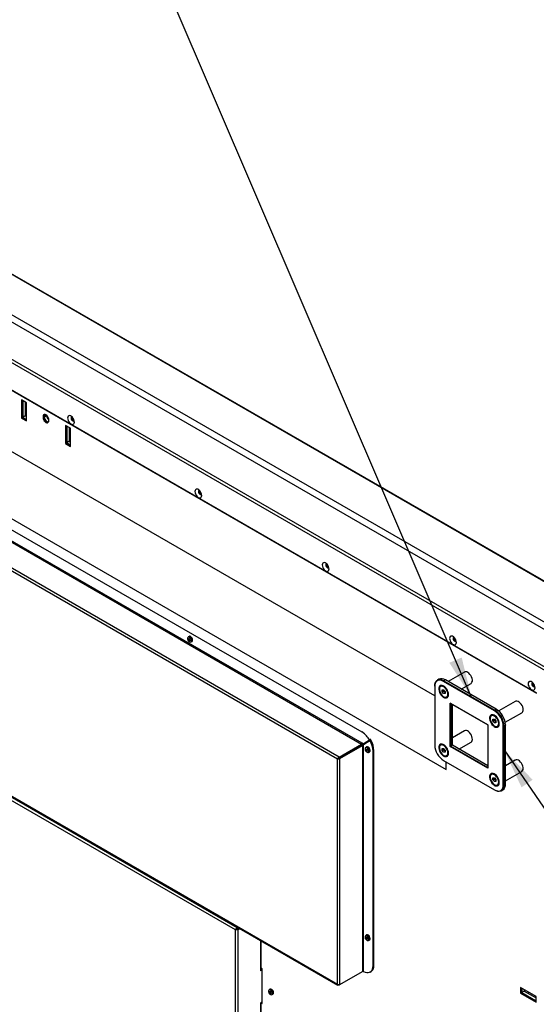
# Model space of a CAD drawing. Header units: millimetres. Extents: x 0 to 844, y -2 to 552.
# Tile 117 of 119: x 695 to 745, y 407 to 503. Entities that reach past the tile are written whole.
import ezdxf

# ---------------------------------------------------------------- set-up
doc = ezdxf.new("R2010")
doc.units = ezdxf.units.MM
doc.styles.get("Standard").update_dxf_attribs({"font": 'GOTHIC.TTF'})
doc.dimstyles.new('SLDDIMSTYLE3', dxfattribs={"dimtxt": 0.18, "dimasz": 3.9624, "dimexe": 0, "dimexo": 0.0625, "dimgap": 0, "dimtad": 0, "dimtih": 1, "dimtoh": 1, "dimdec": 0, "dimrnd": 1e-09, "dimzin": 0, "dimdsep": 46, "dimtxsty": 'STANDARD', "dimsah": 1, "dimcen": 0.09, "dimadec": 0, "dimazin": 0, "dimtfac": 3.9624, "dimtdec": 0, "dimtofl": 0, "dimtmove": 0, "dimatfit": 3, "dimfxl": 1, "dimfrac": 2, "dimtolj": 1, "dimtzin": 0, "dimarcsym": 0})

msp = doc.modelspace()

# ---------------------------------------------------------------- linework, layer by layer
at = {"color": 7, "linetype": 'Continuous', "lineweight": 25}
for p, q in [((754.87, 442.876), (593.019, 536.311)), ((754.914, 442.902), (593.125, 536.3)), ((751.465, 440.911), (589.615, 534.345)), ((750.852, 440.557), (589.451, 533.732)), ((747.723, 438.75), (590.289, 529.635)), ((747.438, 438.586), (590.453, 529.212)), ((745.137, 437.257), (592.755, 525.225)), ((592.79, 525.188), (745.122, 437.248)), ((728.167, 433.453), (609.979, 501.681)), ((609.936, 500.531), (728.124, 432.302)), ((728.167, 432.377), (609.979, 500.605)), ((725.764, 430.835), (607.653, 499.02)), ((725.932, 431.037), (607.744, 499.265)), ((607.652, 477.087), (725.827, 408.866)), ((607.653, 477.148), (725.764, 408.964)), ((735.229, 436.984), (669.159, 475.126)), ((735.229, 436.984), (669.183, 475.112)), ((669.159, 468.593), (736.334, 429.814)), ((695.553, 465.465), (695.058, 465.751)), ((695.058, 465.751), (695.058, 463.996)), ((695.123, 465.714), (695.123, 464.033)), ((695.201, 465.669), (695.193, 465.612)), ((695.246, 465.643), (695.193, 465.612)), ((695.193, 465.612), (695.193, 464.061)), ((695.435, 465.534), (695.435, 464.2)), ((695.553, 463.71), (695.553, 465.465)), ((695.123, 464.033), (695.058, 463.996)), ((695.058, 463.996), (695.553, 463.71)), ((695.123, 464.033), (695.553, 463.784)), ((695.435, 464.2), (695.193, 464.061)), ((695.193, 464.061), (695.553, 463.853)), ((695.435, 464.2), (695.553, 464.132)), ((697.225, 464.187), (697.16, 464.15)), ((697.16, 464.15), (697.16, 464.068)), ((697.225, 464.106), (697.16, 464.068)), ((697.225, 464.187), (697.225, 464.106)), ((697.515, 464.224), (697.273, 464.085)), ((697.273, 464.166), (697.273, 464.085)), ((697.515, 464.261), (697.515, 464.224)), ((697.726, 463.742), (697.726, 463.823)), ((699.991, 463.968), (699.991, 464.102)), ((699.828, 462.998), (699.333, 463.284)), ((699.333, 463.284), (699.333, 461.528)), ((699.397, 463.247), (699.397, 461.565)), ((699.469, 463.205), (699.461, 463.148)), ((699.515, 463.179), (699.461, 463.148)), ((699.461, 463.148), (699.461, 461.597)), ((699.703, 463.07), (699.703, 461.736)), ((699.828, 462.987), (699.826, 462.999)), ((699.828, 461.242), (699.828, 462.998)), ((699.397, 461.565), (699.333, 461.528)), ((699.333, 461.528), (699.828, 461.242)), ((699.397, 461.565), (699.828, 461.317)), ((699.703, 461.736), (699.461, 461.597)), ((699.461, 461.597), (699.828, 461.385)), ((699.703, 461.736), (699.828, 461.664)), ((712.366, 456.824), (712.366, 456.958)), ((724.74, 449.681), (724.74, 449.815)), ((711.25, 442.455), (711.36, 442.474)), ((711.359, 442.763), (711.264, 442.708)), ((711.306, 442.469), (711.362, 442.489)), ((711.357, 442.439), (711.306, 442.409)), ((711.318, 442.337), (711.389, 442.424)), ((711.357, 442.379), (711.403, 442.418)), ((737.114, 442.537), (737.114, 442.671)), ((711.544, 442.223), (711.639, 442.278)), ((735.636, 438.594), (735.492, 438.511)), ((736.271, 438.532), (736.127, 438.448)), ((741.21, 435.68), (736.271, 438.532)), ((738.122, 439.296), (736.534, 438.38)), ((735.229, 437.93), (735.229, 437.889)), ((735.229, 437.889), (735.229, 432.185)), ((735.861, 437.933), (735.799, 437.898)), ((735.949, 437.565), (736.089, 437.581)), ((735.952, 437.374), (735.949, 437.565)), ((736.089, 437.581), (736.232, 437.408)), ((736.127, 438.448), (736.092, 438.387)), ((741.031, 435.536), (736.092, 438.387)), ((736.106, 437.559), (736.106, 437.56)), ((736.107, 437.464), (736.106, 437.559)), ((736.127, 438.448), (741.066, 435.597)), ((737.804, 437.646), (738.757, 438.196)), ((744.751, 438.129), (744.751, 438.263)), ((736.107, 437.464), (735.952, 437.374)), ((736.095, 437.201), (735.952, 437.374)), ((736.234, 437.281), (736.095, 437.201)), ((736.235, 437.217), (736.095, 437.201)), ((736.179, 437.377), (736.107, 437.464)), ((736.233, 437.311), (736.179, 437.377)), ((736.232, 437.408), (736.235, 437.217)), ((736.384, 436.884), (736.446, 436.92)), ((736.73, 436.286), (740.393, 434.171)), ((736.73, 432.056), (736.73, 436.286)), ((736.801, 436.245), (736.73, 436.286)), ((740.393, 434.171), (736.801, 436.245)), ((736.801, 436.245), (736.801, 432.097)), ((736.945, 432.18), (736.945, 436.162)), ((741.066, 435.597), (741.031, 435.536)), ((741.066, 435.597), (741.21, 435.68)), ((741.246, 435.66), (741.21, 435.68)), ((743.061, 436.445), (741.449, 435.514)), ((740.8, 435.082), (740.738, 435.046)), ((740.888, 434.713), (741.028, 434.73)), ((740.891, 434.523), (740.888, 434.713)), ((741.028, 434.73), (741.171, 434.556)), ((741.045, 434.708), (741.045, 434.709)), ((741.047, 434.613), (741.045, 434.708)), ((742.084, 434.414), (743.696, 435.345)), ((740.393, 434.171), (740.393, 429.941)), ((741.047, 434.613), (740.891, 434.523)), ((741.034, 434.349), (740.891, 434.523)), ((741.173, 434.43), (741.034, 434.349)), ((741.174, 434.366), (741.034, 434.349)), ((741.118, 434.526), (741.047, 434.613)), ((741.172, 434.46), (741.118, 434.526)), ((741.171, 434.556), (741.174, 434.366)), ((741.323, 434.033), (741.385, 434.069)), ((741.964, 434.042), (741.893, 434.042)), ((741.893, 428.338), (741.893, 434.042)), ((742.108, 434.125), (741.964, 434.042)), ((741.964, 434.042), (741.964, 428.338)), ((742.108, 434.166), (742.108, 434.125)), ((742.108, 428.421), (742.108, 434.125)), ((728.994, 432.728), (728.362, 432.364)), ((728.908, 432.679), (728.994, 432.728)), ((728.979, 432.754), (728.994, 432.728)), ((729.015, 432.733), (728.979, 432.754)), ((729.015, 432.683), (729.015, 432.733)), ((738.122, 433.593), (736.945, 432.913)), ((716.033, 414.44), (685.643, 431.983)), ((725.932, 431.037), (728.124, 432.302)), ((725.932, 430.938), (728.124, 432.203)), ((725.937, 430.929), (728.129, 432.194)), ((726.022, 430.879), (728.215, 432.145)), ((727.906, 432.066), (727.906, 432.078)), ((728.019, 432.131), (728.019, 432.143)), ((728.124, 432.302), (728.124, 432.203)), ((728.215, 432.145), (728.129, 432.194)), ((728.276, 432.314), (728.167, 432.377)), ((728.215, 432.145), (728.215, 410.186)), ((728.908, 432.679), (728.276, 432.314)), ((728.276, 432.314), (728.362, 432.364)), ((728.301, 432.271), (728.933, 432.636)), ((728.301, 432.145), (728.301, 432.271)), ((728.301, 410.186), (728.301, 432.145)), ((728.613, 432.027), (728.518, 431.972)), ((728.933, 432.636), (729.019, 432.685)), ((735.861, 432.23), (735.799, 432.194)), ((735.949, 431.861), (736.089, 431.878)), ((735.952, 431.671), (735.949, 431.861)), ((736.107, 431.761), (735.952, 431.671)), ((736.089, 431.878), (736.232, 431.704)), ((736.106, 431.856), (736.106, 431.857)), ((736.107, 431.761), (736.106, 431.856)), ((736.179, 431.674), (736.107, 431.761)), ((736.73, 432.056), (736.801, 432.097)), ((740.393, 429.941), (736.73, 432.056)), ((736.945, 432.18), (736.801, 432.097)), ((736.801, 432.097), (740.393, 430.023)), ((740.393, 430.189), (736.945, 432.18)), ((737.58, 431.813), (738.757, 432.493)), ((715.871, 414.236), (685.548, 431.741)), ((725.85, 430.885), (725.764, 430.835)), ((725.764, 408.964), (725.764, 430.835)), ((725.932, 431.037), (725.932, 430.938)), ((726.022, 430.879), (725.937, 430.929)), ((726.022, 408.92), (726.022, 430.879)), ((726.243, 431.117), (726.253, 431.111)), ((728.503, 431.72), (728.614, 431.738)), ((728.559, 431.733), (728.616, 431.753)), ((728.611, 431.703), (728.559, 431.673)), ((728.572, 431.601), (728.643, 431.688)), ((728.611, 431.643), (728.657, 431.682)), ((728.797, 431.487), (728.893, 431.542)), ((729.318, 431.657), (729.233, 431.607)), ((729.233, 410.75), (729.233, 431.607)), ((729.318, 410.8), (729.318, 431.657)), ((736.095, 431.497), (735.952, 431.671)), ((736.234, 431.577), (736.095, 431.497)), ((736.235, 431.514), (736.095, 431.497)), ((736.233, 431.608), (736.179, 431.674)), ((736.232, 431.704), (736.235, 431.514)), ((736.384, 431.181), (736.446, 431.216)), ((736.092, 430.691), (741.031, 427.84)), ((736.092, 430.691), (736.127, 430.671)), ((741.066, 427.82), (736.127, 430.671)), ((736.334, 429.814), (736.334, 430.552)), ((736.334, 429.814), (736.334, 430.551)), ((743.061, 430.741), (742.108, 430.191)), ((736.334, 429.814), (736.334, 429.814)), ((740.8, 429.378), (740.738, 429.343)), ((740.888, 429.01), (741.028, 429.026)), ((740.891, 428.82), (740.888, 429.01)), ((741.047, 428.909), (740.891, 428.82)), ((741.028, 429.026), (741.171, 428.853)), ((741.045, 429.005), (741.045, 429.006)), ((741.047, 428.909), (741.045, 429.005)), ((741.118, 428.823), (741.047, 428.909)), ((742.108, 428.725), (743.696, 429.641)), ((741.034, 428.646), (740.891, 428.82)), ((741.173, 428.726), (741.034, 428.646)), ((741.174, 428.662), (741.034, 428.646)), ((741.172, 428.757), (741.118, 428.823)), ((741.171, 428.853), (741.174, 428.662)), ((741.323, 428.329), (741.385, 428.365)), ((741.893, 428.338), (741.964, 428.338)), ((741.964, 428.338), (742.108, 428.421)), ((741.031, 427.84), (741.066, 427.82)), ((741.701, 427.757), (741.845, 427.84)), ((715.957, 414.285), (715.871, 414.236)), ((715.871, 367.945), (715.871, 414.236)), ((716.033, 414.44), (716.103, 414.48)), ((716.033, 414.44), (716.033, 414.341)), ((716.033, 414.341), (716.189, 414.43)), ((716.043, 414.323), (716.209, 414.419)), ((716.129, 414.274), (716.043, 414.323)), ((716.129, 414.274), (716.295, 414.369)), ((716.129, 367.906), (716.129, 414.274)), ((728.613, 413.737), (728.518, 413.682)), ((718.375, 410.394), (718.375, 413.168)), ((728.503, 413.429), (728.614, 413.447)), ((728.559, 413.442), (728.616, 413.463)), ((728.611, 413.412), (728.559, 413.382)), ((728.572, 413.311), (728.643, 413.397)), ((728.611, 413.352), (728.657, 413.391)), ((728.797, 413.197), (728.893, 413.252)), ((729.233, 410.75), (729.318, 410.8)), ((718.453, 410.334), (718.309, 410.251)), ((718.309, 410.312), (718.321, 410.32)), ((718.309, 410.312), (718.309, 410.251)), ((718.453, 410.455), (718.375, 410.5)), ((718.453, 410.433), (718.375, 410.388)), ((718.453, 407.067), (718.453, 410.455)), ((726.022, 408.92), (728.215, 410.186)), ((728.953, 410.132), (729.039, 410.182)), ((725.932, 408.868), (726.009, 408.912)), ((725.932, 408.868), (725.932, 408.899)), ((719.12, 408.165), (719.231, 408.183)), ((719.23, 408.473), (719.134, 408.418)), ((719.176, 408.178), (719.233, 408.199)), ((719.228, 408.148), (719.176, 408.118)), ((719.188, 408.047), (719.259, 408.133)), ((719.228, 408.088), (719.274, 408.127)), ((719.414, 407.933), (719.51, 407.988)), ((745.077, 407.76), (743.557, 408.638)), ((743.557, 408.638), (743.557, 408.066)), ((743.621, 408.103), (743.557, 408.066)), ((743.557, 408.066), (745.077, 407.188)), ((743.621, 408.6), (743.621, 408.103)), ((743.621, 408.103), (745.077, 407.263)), ((743.681, 408.566), (743.681, 408.143)), ((743.922, 408.283), (743.681, 408.143)), ((743.681, 408.143), (745.024, 407.368)), ((743.922, 408.427), (743.922, 408.283)), ((743.922, 408.283), (745.077, 407.616)), ((744.354, 408.034), (744.354, 408.178)), ((718.453, 407.191), (718.309, 407.107)), ((718.309, 407.107), (718.309, 407.046)), ((718.309, 407.046), (718.321, 407.053)), ((718.321, 396.847), (718.321, 407.053)), ((718.375, 396.921), (718.375, 407.128)), ((718.375, 407.112), (718.453, 407.067)), ((718.453, 407.139), (718.408, 407.165)), ((718.418, 407.17), (718.453, 407.15)), ((745.077, 407.398), (745.024, 407.368)), ((745.024, 407.368), (745.077, 407.346)), ((745.077, 407.758), (745.068, 407.766)), ((745.077, 407.188), (745.077, 407.76))]:
    msp.add_line(p, q, dxfattribs=at)
at = {"color": 8, "linetype": 'Continuous', "lineweight": 25}
for p, q in [((697.483, 464.287), (697.273, 464.166)), ((699.946, 463.942), (699.991, 463.968)), ((712.321, 456.799), (712.366, 456.824)), ((724.695, 449.655), (724.74, 449.681)), ((737.069, 442.511), (737.114, 442.537)), ((744.706, 438.103), (744.751, 438.129)), ((728.253, 433.502), (728.167, 433.453)), ((718.321, 410.32), (718.321, 413.199)), ((718.321, 407.053), (718.309, 407.061))]:
    msp.add_line(p, q, dxfattribs=at)
at = {"color": 7, "linetype": 'Continuous', "lineweight": 25, "flags": 128}
for points in [[(697.726, 463.823), (697.712, 463.932), (697.672, 464.047), (697.609, 464.155), (697.53, 464.247), (697.443, 464.313), (697.356, 464.348), (697.277, 464.347), (697.214, 464.311), (697.174, 464.243), (697.16, 464.15)], [(697.278, 464.347), (697.238, 464.28), (697.225, 464.187)], [(697.16, 464.068), (697.174, 463.959), (697.214, 463.845), (697.277, 463.737), (697.356, 463.645), (697.443, 463.578), (697.53, 463.544), (697.609, 463.545), (697.672, 463.581), (697.712, 463.649), (697.726, 463.742)], [(697.225, 464.106), (697.238, 463.997), (697.279, 463.882), (697.341, 463.774), (697.42, 463.682), (697.507, 463.616), (697.595, 463.581), (697.673, 463.582)], [(697.273, 464.085), (697.288, 463.981), (697.33, 463.874), (697.394, 463.775), (697.472, 463.697), (697.555, 463.648), (697.634, 463.636), (697.698, 463.661), (697.721, 463.686)], [(700.214, 463.611), (700.201, 463.727), (700.161, 463.849), (700.099, 463.967), (700.02, 464.072), (699.929, 464.155), (699.834, 464.21), (699.744, 464.232), (699.664, 464.219), (699.602, 464.172), (699.563, 464.095), (699.549, 463.995), (699.563, 463.879), (699.602, 463.757), (699.664, 463.638), (699.744, 463.533), (699.834, 463.45), (699.929, 463.396), (700.02, 463.374), (700.099, 463.387), (700.161, 463.434), (700.201, 463.511), (700.214, 463.611)], [(699.985, 464.108), (699.943, 464.098), (699.908, 464.058), (699.896, 463.995), (699.908, 463.917), (699.943, 463.838), (699.994, 463.768), (700.055, 463.719), (700.116, 463.698), (700.168, 463.708), (700.198, 463.739)], [(699.964, 464.106), (699.947, 464.08), (699.935, 464.017), (699.947, 463.94), (699.981, 463.86), (700.033, 463.791), (700.094, 463.742)], [(700.094, 463.742), (700.155, 463.72), (700.185, 463.722)], [(712.588, 456.467), (712.575, 456.583), (712.536, 456.705), (712.474, 456.824), (712.394, 456.929), (712.303, 457.012), (712.209, 457.066), (712.118, 457.088), (712.038, 457.075), (711.977, 457.028), (711.937, 456.951), (711.924, 456.851), (711.937, 456.735), (711.977, 456.613), (712.038, 456.495), (712.118, 456.39), (712.209, 456.307), (712.303, 456.252), (712.394, 456.23), (712.474, 456.244), (712.536, 456.29), (712.575, 456.367), (712.588, 456.467)], [(712.359, 456.965), (712.317, 456.954), (712.282, 456.914), (712.27, 456.851), (712.282, 456.774), (712.317, 456.694), (712.368, 456.625), (712.429, 456.576), (712.49, 456.554), (712.542, 456.564), (712.572, 456.596)], [(712.338, 456.962), (712.321, 456.937), (712.309, 456.874), (712.321, 456.796), (712.356, 456.717), (712.407, 456.647), (712.468, 456.598)], [(712.468, 456.598), (712.529, 456.577), (712.56, 456.579)], [(724.963, 449.324), (724.949, 449.44), (724.91, 449.562), (724.848, 449.68), (724.769, 449.785), (724.678, 449.868), (724.583, 449.923), (724.492, 449.944), (724.413, 449.931), (724.351, 449.885), (724.312, 449.808), (724.298, 449.708), (724.312, 449.592), (724.351, 449.47), (724.413, 449.351), (724.492, 449.246), (724.583, 449.163), (724.678, 449.109), (724.769, 449.087), (724.848, 449.1), (724.91, 449.147), (724.949, 449.224), (724.963, 449.324)], [(724.734, 449.821), (724.691, 449.811), (724.657, 449.771), (724.645, 449.708), (724.657, 449.63), (724.691, 449.551), (724.743, 449.481), (724.804, 449.432), (724.865, 449.411), (724.916, 449.421), (724.946, 449.452)], [(724.712, 449.819), (724.696, 449.793), (724.684, 449.73), (724.696, 449.653), (724.73, 449.573), (724.782, 449.504), (724.843, 449.454)], [(724.843, 449.454), (724.904, 449.433), (724.934, 449.435)], [(711.568, 442.346), (711.556, 442.431), (711.52, 442.519), (711.465, 442.598), (711.4, 442.657), (711.332, 442.689), (711.27, 442.689), (711.224, 442.657), (711.2, 442.598), (711.2, 442.519), (711.224, 442.431), (711.27, 442.347), (711.332, 442.276), (711.4, 442.23), (711.465, 442.213), (711.52, 442.229), (711.556, 442.276), (711.568, 442.346)], [(711.697, 442.406), (711.684, 442.497), (711.646, 442.59), (711.588, 442.674), (711.518, 442.738), (711.445, 442.772), (711.38, 442.772), (711.359, 442.763)], [(737.337, 442.18), (737.324, 442.296), (737.284, 442.418), (737.223, 442.537), (737.143, 442.642), (737.052, 442.725), (736.958, 442.779), (736.867, 442.801), (736.787, 442.788), (736.725, 442.741), (736.686, 442.664), (736.673, 442.564), (736.686, 442.448), (736.725, 442.326), (736.787, 442.208), (736.867, 442.103), (736.958, 442.02), (737.052, 441.965), (737.143, 441.943), (737.223, 441.956), (737.284, 442.003), (737.324, 442.08), (737.337, 442.18)], [(737.108, 442.678), (737.066, 442.667), (737.031, 442.627), (737.019, 442.564), (737.031, 442.487), (737.066, 442.407), (737.117, 442.338), (737.178, 442.288), (737.239, 442.267), (737.291, 442.277), (737.321, 442.309)], [(737.087, 442.675), (737.07, 442.65), (737.058, 442.586), (737.07, 442.509), (737.105, 442.43), (737.156, 442.36), (737.217, 442.311)], [(737.217, 442.311), (737.278, 442.29), (737.308, 442.291)], [(735.229, 437.93), (735.243, 438.102), (735.283, 438.253), (735.349, 438.379), (735.439, 438.475), (735.55, 438.539), (735.678, 438.569), (735.82, 438.563), (735.971, 438.523), (736.127, 438.448)], [(736.092, 438.387), (735.942, 438.458), (735.797, 438.497), (735.66, 438.503), (735.537, 438.474), (735.431, 438.413), (735.345, 438.32), (735.281, 438.2), (735.242, 438.054), (735.229, 437.889)], [(738.862, 438.679), (738.813, 438.818), (738.742, 438.954), (738.654, 439.077), (738.554, 439.182), (738.446, 439.261), (738.339, 439.31), (738.237, 439.326), (738.147, 439.309), (738.122, 439.296)], [(736.567, 437.117), (736.554, 437.251), (736.516, 437.392), (736.456, 437.534), (736.375, 437.667), (736.28, 437.786), (736.174, 437.884), (736.064, 437.955), (735.955, 437.995), (735.854, 438.003), (735.766, 437.978), (735.695, 437.922), (735.645, 437.836), (735.62, 437.727), (735.62, 437.6), (735.645, 437.461), (735.695, 437.319), (735.766, 437.18), (735.854, 437.053), (735.955, 436.944), (736.064, 436.859), (736.174, 436.803), (736.28, 436.778), (736.375, 436.787), (736.456, 436.828), (736.516, 436.9), (736.554, 436.998), (736.567, 437.117)], [(736.505, 437.161), (736.49, 437.288), (736.45, 437.422), (736.388, 437.553), (736.307, 437.675), (736.212, 437.778), (736.11, 437.858), (736.007, 437.908), (735.909, 437.925), (735.822, 437.909), (735.753, 437.86), (735.704, 437.782), (735.68, 437.679), (735.682, 437.559), (735.71, 437.427), (735.762, 437.294), (735.834, 437.166), (735.923, 437.053), (736.022, 436.961), (736.125, 436.895), (736.227, 436.861), (736.32, 436.861), (736.398, 436.893), (736.458, 436.957), (736.494, 437.048), (736.505, 437.161)], [(744.974, 437.772), (744.961, 437.888), (744.921, 438.01), (744.859, 438.128), (744.78, 438.233), (744.689, 438.316), (744.594, 438.371), (744.504, 438.392), (744.424, 438.379), (744.362, 438.332), (744.323, 438.256), (744.309, 438.155), (744.323, 438.039), (744.362, 437.917), (744.424, 437.799), (744.504, 437.694), (744.594, 437.611), (744.689, 437.556), (744.78, 437.535), (744.859, 437.548), (744.921, 437.595), (744.961, 437.671), (744.974, 437.772)], [(744.745, 438.269), (744.702, 438.258), (744.668, 438.219), (744.656, 438.155), (744.668, 438.078), (744.702, 437.999), (744.754, 437.929), (744.815, 437.88), (744.876, 437.859), (744.927, 437.869), (744.958, 437.9)], [(744.724, 438.267), (744.707, 438.241), (744.695, 438.178), (744.707, 438.101), (744.741, 438.021), (744.793, 437.951), (744.854, 437.902)], [(744.854, 437.902), (744.915, 437.881), (744.945, 437.883)], [(743.827, 435.636), (743.814, 435.767), (743.776, 435.906), (743.715, 436.045), (743.634, 436.174), (743.538, 436.288), (743.433, 436.378), (743.324, 436.441), (743.219, 436.472), (743.123, 436.469), (743.061, 436.445)], [(741.506, 434.265), (741.493, 434.399), (741.455, 434.541), (741.395, 434.682), (741.315, 434.816), (741.219, 434.935), (741.113, 435.032), (741.003, 435.103), (740.895, 435.144), (740.793, 435.152), (740.705, 435.127), (740.634, 435.07), (740.584, 434.985), (740.559, 434.876), (740.559, 434.748), (740.584, 434.61), (740.634, 434.467), (740.705, 434.329), (740.793, 434.202), (740.895, 434.093), (741.003, 434.008), (741.113, 433.952), (741.219, 433.927), (741.315, 433.936), (741.395, 433.977), (741.455, 434.048), (741.493, 434.146), (741.506, 434.265)], [(741.444, 434.31), (741.43, 434.437), (741.39, 434.57), (741.327, 434.702), (741.246, 434.823), (741.151, 434.927), (741.049, 435.006), (740.946, 435.056), (740.848, 435.074), (740.761, 435.058), (740.692, 435.009), (740.643, 434.931), (740.62, 434.828), (740.621, 434.707), (740.649, 434.576), (740.701, 434.442), (740.773, 434.315), (740.862, 434.201), (740.961, 434.109), (741.064, 434.044), (741.166, 434.01), (741.259, 434.009), (741.338, 434.042), (741.397, 434.106), (741.433, 434.197), (741.444, 434.31)], [(738.757, 432.493), (738.757, 432.493), (738.824, 432.553), (738.868, 432.642), (738.888, 432.753), (738.881, 432.882), (738.848, 433.02), (738.792, 433.159), (738.716, 433.292), (738.623, 433.41), (738.52, 433.506), (738.412, 433.576), (738.305, 433.615), (738.206, 433.62), (738.122, 433.593)], [(728.822, 431.61), (728.809, 431.695), (728.773, 431.783), (728.719, 431.862), (728.653, 431.921), (728.585, 431.953), (728.524, 431.953), (728.478, 431.922), (728.453, 431.862), (728.453, 431.783), (728.478, 431.696), (728.524, 431.611), (728.585, 431.54), (728.653, 431.494), (728.719, 431.477), (728.773, 431.493), (728.809, 431.54), (728.822, 431.61)], [(728.951, 431.67), (728.937, 431.761), (728.899, 431.854), (728.841, 431.938), (728.771, 432.002), (728.699, 432.036), (728.633, 432.036), (728.613, 432.027)], [(736.567, 431.413), (736.554, 431.547), (736.516, 431.689), (736.456, 431.83), (736.375, 431.964), (736.28, 432.083), (736.174, 432.18), (736.064, 432.251), (735.955, 432.292), (735.854, 432.3), (735.766, 432.275), (735.695, 432.218), (735.645, 432.133), (735.62, 432.024), (735.62, 431.896), (735.645, 431.758), (735.695, 431.615), (735.766, 431.477), (735.854, 431.349), (735.955, 431.24), (736.064, 431.156), (736.174, 431.099), (736.28, 431.075), (736.375, 431.083), (736.456, 431.125), (736.516, 431.196), (736.554, 431.294), (736.567, 431.413)], [(736.505, 431.458), (736.49, 431.585), (736.45, 431.718), (736.388, 431.85), (736.307, 431.971), (736.212, 432.075), (736.11, 432.154), (736.007, 432.204), (735.909, 432.221), (735.822, 432.205), (735.753, 432.157), (735.704, 432.079), (735.68, 431.976), (735.682, 431.855), (735.71, 431.724), (735.762, 431.59), (735.834, 431.463), (735.923, 431.349), (736.022, 431.257), (736.125, 431.192), (736.227, 431.158), (736.32, 431.157), (736.398, 431.19), (736.458, 431.254), (736.494, 431.345), (736.505, 431.458)], [(743.821, 430.024), (743.79, 430.162), (743.735, 430.301), (743.659, 430.434), (743.567, 430.553), (743.464, 430.651), (743.356, 430.722), (743.249, 430.763), (743.15, 430.77), (743.064, 430.743), (743.061, 430.741)], [(741.506, 428.562), (741.493, 428.696), (741.455, 428.837), (741.395, 428.979), (741.315, 429.112), (741.219, 429.231), (741.113, 429.329), (741.003, 429.4), (740.895, 429.44), (740.793, 429.448), (740.705, 429.423), (740.634, 429.367), (740.584, 429.282), (740.559, 429.172), (740.559, 429.045), (740.584, 428.906), (740.634, 428.764), (740.705, 428.625), (740.793, 428.498), (740.895, 428.389), (741.003, 428.304), (741.113, 428.248), (741.219, 428.224), (741.315, 428.232), (741.395, 428.273), (741.455, 428.345), (741.493, 428.443), (741.506, 428.562)], [(741.444, 428.606), (741.43, 428.733), (741.39, 428.867), (741.327, 428.998), (741.246, 429.12), (741.151, 429.223), (741.049, 429.303), (740.946, 429.353), (740.848, 429.37), (740.761, 429.354), (740.692, 429.305), (740.643, 429.227), (740.62, 429.125), (740.621, 429.004), (740.649, 428.872), (740.701, 428.739), (740.773, 428.611), (740.862, 428.498), (740.961, 428.406), (741.064, 428.341), (741.166, 428.307), (741.259, 428.306), (741.338, 428.339), (741.397, 428.402), (741.433, 428.494), (741.444, 428.606)], [(741.031, 427.84), (741.181, 427.769), (741.326, 427.73), (741.462, 427.724), (741.585, 427.753), (741.692, 427.814), (741.778, 427.907), (741.841, 428.027), (741.88, 428.173), (741.893, 428.338)], [(741.964, 428.338), (741.951, 428.166), (741.91, 428.015), (741.844, 427.889), (741.754, 427.793), (741.643, 427.729), (741.515, 427.699), (741.373, 427.705), (741.222, 427.745), (741.066, 427.82)], [(728.822, 413.319), (728.809, 413.404), (728.773, 413.492), (728.719, 413.571), (728.653, 413.631), (728.585, 413.663), (728.524, 413.663), (728.478, 413.631), (728.453, 413.572), (728.453, 413.493), (728.478, 413.405), (728.524, 413.32), (728.585, 413.25), (728.653, 413.203), (728.719, 413.187), (728.773, 413.203), (728.809, 413.249), (728.822, 413.319)], [(728.951, 413.38), (728.937, 413.47), (728.899, 413.564), (728.841, 413.648), (728.771, 413.711), (728.699, 413.745), (728.633, 413.746), (728.613, 413.737)], [(728.301, 410.186), (728.464, 410.113), (728.621, 410.074), (728.768, 410.072), (728.901, 410.106), (729.016, 410.176), (729.108, 410.278), (729.177, 410.411), (729.218, 410.57), (729.233, 410.75)], [(719.439, 408.055), (719.426, 408.14), (719.39, 408.228), (719.336, 408.307), (719.27, 408.367), (719.202, 408.399), (719.141, 408.399), (719.095, 408.367), (719.07, 408.308), (719.07, 408.229), (719.095, 408.141), (719.141, 408.056), (719.202, 407.986), (719.27, 407.939), (719.336, 407.923), (719.39, 407.939), (719.426, 407.985), (719.439, 408.055)], [(719.568, 408.116), (719.554, 408.206), (719.516, 408.3), (719.458, 408.384), (719.388, 408.447), (719.315, 408.481), (719.25, 408.482), (719.23, 408.473)]]:
    msp.add_lwpolyline(points, dxfattribs=at)
at = {"color": 7, "linetype": 'Continuous', "lineweight": 25}
for centre, radius, start, end in [((697.42, 464.191), 0.149, 100.81156, 189.43554), ((698.036, 464.246), 0.522, 182.4362, 233.4976), ((700.361, 464.077), 0.383, 195.23245, 244.03676), ((700.359, 463.986), 0.368, 182.84214, 218.65974), ((712.735, 456.933), 0.383, 195.23245, 244.03675), ((712.733, 456.843), 0.368, 182.84214, 218.65983), ((725.11, 449.789), 0.383, 195.23245, 244.03676), ((725.107, 449.699), 0.368, 182.84214, 218.65978), ((711.566, 442.484), 0.317, 174.82331, 185.17669), ((711.517, 442.794), 0.388, 226.47068, 236.9306), ((711.494, 442.69), 0.339, 223.8357, 236.1272), ((711.32, 442.597), 0.125, 66.11961, 116.43352), ((711.833, 442.431), 0.529, 166.81197, 175.94181), ((711.644, 442.432), 0.339, 183.87549, 196.16613), ((712.309, 444.21), 1.932, 239.15463, 240.85074), ((711.501, 442.596), 0.317, 234.82565, 245.17973), ((712.034, 442.4), 0.677, 169.50531, 176.72007), ((711.662, 443.044), 0.677, 243.28256, 250.49681), ((711.745, 442.4), 0.388, 183.07222, 193.53167), ((711.589, 442.855), 0.529, 244.06095, 253.1905), ((713.367, 442.377), 1.931, 179.15159, 180.84841), ((711.481, 442.323), 0.118, 302.38596, 352.5805), ((711.567, 442.388), 0.132, 303.38913, 7.92305), ((737.484, 442.646), 0.383, 195.23245, 244.03676), ((737.482, 442.556), 0.368, 182.84214, 218.65978), ((735.901, 438.032), 0.622, 53.47043, 115.21911), ((738.475, 438.51), 0.421, 311.89202, 23.58309), ((735.98, 437.684), 0.276, 58.66705, 115.63154), ((736.415, 437.578), 0.31, 183.3954, 220.29472), ((745.121, 438.237), 0.383, 195.23245, 244.03676), ((745.119, 438.147), 0.368, 182.84214, 218.65983), ((736.387, 437.545), 0.267, 218.832, 234.775), ((736.293, 437.146), 0.273, 304.02353, 1.66712), ((740.023, 433.958), 1.943, 2.4764, 57.5236), ((740.167, 434.041), 1.943, 2.4763, 57.5237), ((740.243, 434.085), 1.867, 2.4764, 57.5236), ((743.522, 435.599), 0.308, 304.45505, 6.85713), ((740.919, 434.833), 0.276, 58.66705, 115.63154), ((740.028, 433.961), 1.867, 2.4763, 57.5237), ((741.354, 434.726), 0.31, 183.3954, 220.29472), ((741.326, 434.694), 0.267, 218.832, 234.775), ((741.232, 434.295), 0.273, 304.02354, 1.66712), ((727.024, 431.617), 2.163, 29.41386, 58.0966), ((728.073, 432.381), 0.0937, 302.60548, 357.39452), ((727.973, 432.439), 0.28, 302.66089, 338.94767), ((728.257, 431.946), 0.28, 81.05602, 117.33435), ((728.258, 432.062), 0.0937, 62.60967, 117.39033), ((728.819, 431.748), 0.317, 174.82331, 185.17669), ((728.771, 432.058), 0.388, 226.47068, 236.9306), ((728.573, 431.861), 0.125, 66.11961, 116.43352), ((729.087, 431.695), 0.529, 166.81197, 175.94181), ((729.562, 433.475), 1.932, 239.15463, 240.85074), ((729.287, 431.664), 0.677, 169.50531, 176.72007), ((727.071, 431.535), 2.163, 1.90526, 30.5855), ((727.157, 431.585), 2.163, 1.90526, 30.5855), ((737.094, 432.266), 1.867, 182.4763, 237.5237), ((735.98, 431.981), 0.276, 58.66705, 115.63154), ((736.415, 431.874), 0.31, 183.3954, 220.29472), ((728.748, 431.954), 0.339, 223.8357, 236.1272), ((728.897, 431.696), 0.339, 183.87549, 196.16613), ((728.754, 431.86), 0.317, 234.82565, 245.17973), ((728.915, 432.308), 0.677, 243.28256, 250.49681), ((728.999, 431.664), 0.388, 183.07222, 193.53167), ((728.842, 432.119), 0.529, 244.06095, 253.1905), ((730.62, 431.641), 1.931, 179.15159, 180.84841), ((728.734, 431.587), 0.118, 302.38596, 352.5805), ((728.82, 431.652), 0.132, 303.38913, 7.92305), ((736.387, 431.841), 0.267, 218.832, 234.775), ((736.293, 431.443), 0.273, 304.02354, 1.66712), ((743.469, 429.927), 0.365, 308.46766, 15.38608), ((740.919, 429.129), 0.276, 58.66705, 115.63154), ((741.354, 429.023), 0.31, 183.3954, 220.29472), ((741.326, 428.99), 0.267, 218.832, 234.775), ((741.232, 428.591), 0.273, 304.02353, 1.66712), ((741.473, 428.358), 0.638, 305.64976, 5.66242), ((728.573, 413.57), 0.125, 66.11961, 116.43352), ((728.819, 413.458), 0.317, 174.82331, 185.17669), ((728.771, 413.768), 0.388, 226.47068, 236.9306), ((728.748, 413.664), 0.339, 223.8357, 236.1272), ((729.087, 413.405), 0.529, 166.81197, 175.94181), ((728.897, 413.405), 0.339, 183.87549, 196.16613), ((729.562, 415.184), 1.932, 239.15463, 240.85074), ((728.754, 413.57), 0.317, 234.82565, 245.17973), ((729.287, 413.374), 0.677, 169.50531, 176.72007), ((728.915, 414.018), 0.677, 243.28256, 250.49681), ((728.999, 413.373), 0.388, 183.07222, 193.53167), ((728.842, 413.828), 0.529, 244.06095, 253.1905), ((730.62, 413.35), 1.931, 179.15159, 180.84841), ((728.734, 413.297), 0.118, 302.38596, 352.5805), ((728.82, 413.362), 0.132, 303.38913, 7.92305), ((728.66, 410.725), 0.663, 304.8706, 6.44158), ((718.284, 410.403), 0.0917, 294.37466, 354.3052), ((728.257, 410.103), 0.093, 81.41076, 117.43358), ((719.436, 408.194), 0.317, 174.82331, 185.17669), ((719.388, 408.504), 0.388, 226.47068, 236.9306), ((719.365, 408.4), 0.339, 223.8357, 236.1272), ((719.19, 408.306), 0.125, 66.11961, 116.43352), ((719.704, 408.141), 0.529, 166.81197, 175.94181), ((719.514, 408.141), 0.339, 183.87549, 196.16613), ((720.179, 409.92), 1.932, 239.15463, 240.85074), ((719.371, 408.306), 0.317, 234.82565, 245.17973), ((719.904, 408.11), 0.677, 169.50531, 176.72007), ((719.532, 408.754), 0.677, 243.28256, 250.49681), ((719.616, 408.109), 0.388, 183.07222, 193.53167), ((719.459, 408.564), 0.529, 244.06095, 253.1905), ((721.237, 408.086), 1.931, 179.15159, 180.84841), ((719.351, 408.033), 0.118, 302.38596, 352.5805), ((719.437, 408.098), 0.132, 303.38913, 7.92305), ((718.291, 407.13), 0.0827, 291.5388, 9.62347)]:
    msp.add_arc(centre, radius, start, end, dxfattribs=at)
at = {"color": 8, "linetype": 'Continuous', "lineweight": 25}
for centre in [(711.21, 442.354), (728.463, 431.618), (728.463, 413.327), (719.08, 408.063)]:
    msp.add_arc(centre, 0.391, 353.24636, 65.78194, dxfattribs=at)
at = {"color": 7, "linetype": 'Continuous', "lineweight": 25}
for points, knots in [([(725.764, 430.835), (725.77, 430.85), (725.782, 430.88), (725.816, 430.932), (725.859, 430.981), (725.899, 431.017), (725.923, 431.031), (725.932, 431.037)], [0, 0, 0, 0, 0.2156089, 0.4432379, 0.6640276, 0.8774733, 1, 1, 1, 1]), ([(726.022, 430.879), (726.005, 430.869), (725.968, 430.849), (725.897, 430.831), (725.837, 430.827), (725.793, 430.83), (725.774, 430.833), (725.764, 430.835)], [0, 0, 0, 0, 0.2345495, 0.4787013, 0.7331906, 0.8651721, 1, 1, 1, 1]), ([(725.85, 430.885), (725.856, 430.888), (725.864, 430.894), (725.877, 430.903), (725.887, 430.91), (725.897, 430.916), (725.908, 430.924), (725.92, 430.931), (725.928, 430.936), (725.932, 430.938)], [0, 0, 0, 0, 0.2747, 0.397212, 0.517326, 0.623625, 0.717797, 0.887697, 1, 1, 1, 1]), ([(725.937, 430.929), (725.93, 430.924), (725.918, 430.915), (725.894, 430.903), (725.869, 430.892), (725.857, 430.887), (725.85, 430.885)], [0, 0, 0, 0, 0.2147658, 0.4502427, 0.710889, 1, 1, 1, 1]), ([(715.871, 414.236), (715.876, 414.251), (715.887, 414.281), (715.919, 414.335), (715.96, 414.384), (716, 414.42), (716.024, 414.434), (716.033, 414.44)], [0, 0, 0, 0, 0.216529, 0.440049, 0.658551, 0.872699, 1, 1, 1, 1]), ([(716.129, 414.274), (716.111, 414.264), (716.074, 414.245), (716.003, 414.229), (715.929, 414.225), (715.891, 414.232), (715.871, 414.236)], [0, 0, 0, 0, 0.238553, 0.48411, 0.737635, 1, 1, 1, 1]), ([(715.957, 414.285), (715.962, 414.289), (715.97, 414.296), (715.982, 414.306), (715.991, 414.313), (716, 414.32), (716.011, 414.328), (716.023, 414.335), (716.031, 414.339), (716.033, 414.341)], [0, 0, 0, 0, 0.286689, 0.402889, 0.516651, 0.622223, 0.721015, 0.909602, 1, 1, 1, 1]), ([(716.043, 414.323), (716.04, 414.321), (716.035, 414.318), (716.021, 414.31), (716, 414.301), (715.976, 414.292), (715.963, 414.287), (715.957, 414.285)], [0, 0, 0, 0, 0.107893, 0.219143, 0.454254, 0.712931, 1, 1, 1, 1]), ([(728.271, 410.195), (728.278, 410.194), (728.289, 410.192), (728.297, 410.188), (728.301, 410.186)], [0, 0, 0, 0, 0.601495, 1, 1, 1, 1]), ([(725.764, 408.964), (725.78, 408.951), (725.812, 408.926), (725.874, 408.903), (725.938, 408.896), (725.989, 408.904), (726.013, 408.916), (726.022, 408.92)], [0, 0, 0, 0, 0.215609, 0.443238, 0.664028, 0.877473, 1, 1, 1, 1]), ([(725.932, 408.868), (725.914, 408.861), (725.878, 408.848), (725.827, 408.861), (725.793, 408.893), (725.774, 408.93), (725.768, 408.953), (725.764, 408.964)], [0, 0, 0, 0, 0.234549, 0.478701, 0.733191, 0.865172, 1, 1, 1, 1])]:
    msp.add_open_spline(points, degree=3, knots=knots, dxfattribs=at)

# ---------------------------------------------------------------- leaders
at = {"color": 7, "linetype": 'Continuous', "lineweight": 0}
for points in [[(738.81, 436.818), (706.478, 512.225), (712.828, 512.225)], [(741.964, 431.727), (772.663, 386.907), (779.384, 386.907)]]:
    msp.add_leader(points, dimstyle='SLDDIMSTYLE3', dxfattribs=at)

doc.saveas('drawing.dxf')
